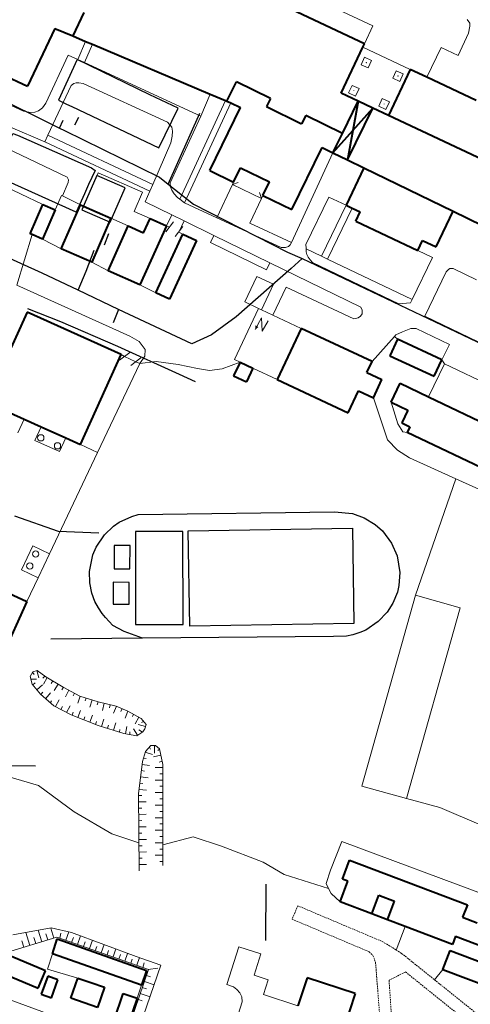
# Model space of a CAD drawing. Extents: x 13 to 4138, y -4831 to -1000.
# Tile 127 of 203: x 2599 to 2742, y -3513 to -3199. Entities that reach past the tile are written whole.
import ezdxf

# ---------------------------------------------------------------- set-up
doc = ezdxf.new("R2010")
doc.units = 0
doc.header["$MEASUREMENT"] = 0
doc.linetypes.add('DASHED', pattern=[0.75, 0.5, -0.25])
for name, color, linetype in [('11', 7, 'CONTINUOUS'), ('14', 7, 'CONTINUOUS'), ('16', 7, 'CONTINUOUS'), ('24', 7, 'CONTINUOUS'), ('37', 7, 'CONTINUOUS'), ('40', 7, 'CONTINUOUS'), ('6', 7, 'CONTINUOUS'), ('7', 7, 'CONTINUOUS'), ('БЕГОВЫЕ_ДОРОЖКИ', 30, 'CONTINUOUS'), ('ВОРКАУТ_ФИТНЕС', 1, 'CONTINUOUS'), ('ДЕТСКИЕ_ПЛОЩАДКИ', 6, 'CONTINUOUS'), ('ЛЕСТНИЦЫ', 6, 'CONTINUOUS'), ('ПЕШЕХОДНЫЕ_ДОРОЖКИ', 3, 'CONTINUOUS'), ('СПОРТИВНЫЕ_ПЛОЩАДКИ', 3, 'CONTINUOUS'), ('ТРОПЫ', 32, 'CONTINUOUS')]:
    doc.layers.add(name, color=color, linetype=linetype)

msp = doc.modelspace()

# ---------------------------------------------------------------- linework, layer by layer
at = {"layer": '11', "color": 253, "linetype": 'Continuous', "lineweight": 0}
for p, q in [((2711.02, -3201.37), (2681.78, -3187.58)), ((2711.02, -3201.37), (2708.34, -3207.04)), ((2661.32, -3262.56), (2666.25, -3251.88)), ((2609.82, -3260.03), (2611.85, -3255.38)), ((2611.85, -3255.38), (2612.16, -3255.54)), ((2612.16, -3255.54), (2617.84, -3258.41)), ((2675.5, -3256.38), (2671.83, -3264.26)), ((2627.59, -3262.65), (2633.12, -3265.13)), ((2647.54, -3263.79), (2645.1, -3266.97)), ((2671.83, -3264.26), (2685.09, -3270.38)), ((2645.27, -3265.07), (2646.23, -3265.56)), ((2650.5, -3265.3), (2648.07, -3268.48)), ((2649.19, -3267.07), (2650.43, -3267.7)), ((2611.75, -3272.43), (2605.76, -3269.33)), ((2626.69, -3279.42), (2621.5, -3276.66)), ((2641.84, -3286.49), (2636.77, -3283.95)), ((2633.55, -3305.52), (2630.33, -3307.89)), ((2630.8, -3306.16), (2631.94, -3306.7)), ((2637.14, -3307.21), (2633.92, -3309.59)), ((2635.53, -3308.4), (2636.74, -3308.98)), ((2636.74, -3308.98), (2623.3, -3337.37)), ((2728.78, -3319.62), (2733.83, -3309.06)), ((2733.83, -3309.06), (2750.45, -3317.01)), ((2623.3, -3337.37), (2608.01, -3369.68)), ((2608.01, -3369.68), (2604.4, -3377.31)), ((2604.4, -3377.31), (2600.84, -3384.84)), ((2607.35, -3502.08), (2608.94, -3497.17)), ((2617.08, -3504.96), (2607.35, -3502.08)), ((2637.3, -3507.18), (2635.92, -3511.29))]:
    msp.add_line(p, q, dxfattribs=at)
at = {"layer": '14', "color": 253, "linetype": 'Continuous', "lineweight": 0}
for p, q in [((2636.74, -3308.98), (2642, -3308.38)), ((2642, -3308.38), (2648.97, -3309.31)), ((2663.04, -3310.71), (2668.7, -3308.58)), ((2648.97, -3309.31), (2655.14, -3310.59)), ((2655.14, -3310.59), (2658.97, -3311.17)), ((2658.97, -3311.17), (2663.04, -3310.71))]:
    msp.add_line(p, q, dxfattribs=at)
at = {"layer": '16', "color": 253, "linetype": 'Continuous', "lineweight": 0}
for p, q in [((2674.6, -3291.4), (2666.92, -3307.74)), ((2675.55, -3291.85), (2674.6, -3291.4)), ((2679.16, -3293.54), (2675.55, -3291.85)), ((2688.18, -3297.78), (2679.16, -3293.54)), ((2666.92, -3307.74), (2668.7, -3308.58)), ((2672.83, -3310.52), (2680.5, -3314.12))]:
    msp.add_line(p, q, dxfattribs=at)
msp.add_lwpolyline([(2677.62, -3295.41), (2675.72, -3298.62), (2675.5, -3294.37), (2673.54, -3298.18)], dxfattribs=at)
msp.add_solid([(2673.54, -3298.18), (2674.57, -3297.34), (2673.62, -3296.82)], dxfattribs=at)
at = {"layer": '24', "color": 253, "linetype": 'Continuous', "lineweight": 0}
for p, q in [((2741.03, -3199.32), (2741.91, -3200.47)), ((2741.91, -3201.46), (2741.5, -3203.68)), ((2741.91, -3200.47), (2741.91, -3201.46)), ((2738.16, -3210.76), (2741.5, -3203.68)), ((2619.48, -3206.27), (2617.04, -3212.06)), ((2621.68, -3207.2), (2619.21, -3213.06)), ((2728.22, -3217.73), (2732.72, -3208.2)), ((2732.72, -3208.2), (2738.16, -3210.76)), ((2613.97, -3210.64), (2606.88, -3225.98)), ((2617.04, -3212.06), (2613.97, -3210.64)), ((2619.21, -3213.06), (2617.04, -3212.06)), ((2656.23, -3230.16), (2619.21, -3213.06)), ((2607.48, -3236.16), (2614.9, -3220.36)), ((2614.9, -3220.36), (2615.74, -3219.7)), ((2615.74, -3219.7), (2616.55, -3219.44)), ((2616.55, -3219.44), (2617.36, -3219.44)), ((2617.36, -3219.44), (2618.78, -3219.7)), ((2645.57, -3232.07), (2618.78, -3219.7)), ((2599.68, -3228.56), (2589.53, -3223.87)), ((2605.75, -3227.45), (2606.88, -3225.98)), ((2649.51, -3256.58), (2664.04, -3225.11)), ((2651.05, -3257.71), (2665.74, -3225.91)), ((2599.68, -3228.56), (2602.08, -3228.94)), ((2602.08, -3228.94), (2603.37, -3228.84)), ((2603.37, -3228.84), (2604.46, -3228.39)), ((2604.46, -3228.39), (2605.75, -3227.45)), ((2646.45, -3251.34), (2656.23, -3230.16)), ((2645.57, -3232.07), (2647, -3233.61)), ((2595.62, -3233.59), (2606.49, -3238.27)), ((2606.49, -3238.27), (2607.48, -3236.16)), ((2607.48, -3236.16), (2640.89, -3251.86)), ((2647.05, -3236.54), (2646.67, -3238.59)), ((2647, -3233.61), (2647.2, -3234.87)), ((2647.2, -3234.87), (2647.05, -3236.54)), ((2606.49, -3238.27), (2639.95, -3254)), ((2640.89, -3251.86), (2646.67, -3238.59)), ((2594.08, -3240.23), (2613.62, -3249.59)), ((2685.09, -3270.38), (2698.3, -3241.77)), ((2618.84, -3258.84), (2623.48, -3248.15)), ((2623.48, -3248.15), (2637.64, -3254.3)), ((2605.9, -3258.32), (2589.1, -3250.29)), ((2613.93, -3251.3), (2612.16, -3255.54)), ((2613.62, -3249.59), (2614.06, -3250.41)), ((2614.06, -3250.41), (2613.93, -3251.3)), ((2639.95, -3254), (2640.89, -3251.86)), ((2646.45, -3251.34), (2646.57, -3252.61)), ((2637.64, -3254.3), (2634.95, -3260.5)), ((2638.46, -3257.42), (2639.95, -3254)), ((2646.57, -3252.61), (2646.97, -3253.68)), ((2646.97, -3253.68), (2647.76, -3254.91)), ((2647.76, -3254.91), (2648.74, -3256.01)), ((2638.46, -3257.42), (2646.97, -3261.58)), ((2648.74, -3256.01), (2649.51, -3256.58)), ((2649.51, -3256.58), (2651.05, -3257.71)), ((2651.05, -3257.71), (2661.32, -3262.56)), ((2689.7, -3271.07), (2696.97, -3255.9)), ((2694.7, -3274.79), (2702.49, -3258.54)), ((2696.97, -3255.9), (2702.49, -3258.54)), ((2634.95, -3260.5), (2640.03, -3262.71)), ((2646.97, -3261.58), (2645.27, -3265.07)), ((2646.97, -3261.58), (2650.93, -3263.52)), ((2696.59, -3275.7), (2704.39, -3259.44)), ((2650.93, -3263.52), (2649.19, -3267.07)), ((2650.93, -3263.52), (2660.35, -3268.12)), ((2661.32, -3262.56), (2681.8, -3272.02)), ((2660.35, -3268.12), (2659.25, -3270.37)), ((2659.25, -3270.37), (2677.12, -3279.1)), ((2660.35, -3268.12), (2678.22, -3276.85)), ((2684.72, -3271.18), (2685.09, -3270.38)), ((2689.7, -3271.07), (2689.73, -3272.23)), ((2681.8, -3272.02), (2683.13, -3271.97)), ((2683.13, -3271.97), (2684.09, -3271.72)), ((2684.09, -3271.72), (2684.72, -3271.18)), ((2689.73, -3272.23), (2689.74, -3272.41)), ((2689.74, -3272.41), (2694.7, -3274.79)), ((2689.74, -3272.41), (2689.76, -3273.37)), ((2689.76, -3273.37), (2689.93, -3274.23)), ((2689.93, -3274.23), (2690.41, -3275.08)), ((2729.97, -3275.17), (2725.3, -3272.93)), ((2678.22, -3276.85), (2677.12, -3279.1)), ((2678.22, -3276.85), (2707.18, -3291)), ((2690.41, -3275.08), (2691.07, -3275.94)), ((2691.07, -3275.94), (2691.81, -3276.76)), ((2691.81, -3276.76), (2719.26, -3289.92)), ((2694.7, -3274.79), (2696.59, -3275.7)), ((2696.59, -3275.7), (2723.53, -3288.61)), ((2723.53, -3288.61), (2729.97, -3275.17)), ((2727.57, -3293.91), (2734.34, -3279.79)), ((2734.34, -3279.79), (2735.06, -3278.97)), ((2735.06, -3278.97), (2735.5, -3278.71)), ((2735.5, -3278.71), (2735.76, -3278.66)), ((2735.76, -3278.66), (2736.59, -3278.7)), ((2736.59, -3278.7), (2744.05, -3282.28)), ((2674.03, -3281.22), (2670.22, -3289.34)), ((2679.36, -3283.72), (2674.03, -3281.22)), ((2597.6, -3283.98), (2633.56, -3300.27)), ((2675.55, -3291.85), (2679.36, -3283.72)), ((2679.16, -3293.54), (2683.36, -3284.61)), ((2683.36, -3284.61), (2704.99, -3294.76)), ((2670.22, -3289.34), (2674.6, -3291.4)), ((2719.26, -3289.92), (2723.02, -3289.67)), ((2723.02, -3289.67), (2723.53, -3288.61)), ((2707.08, -3293.91), (2707.59, -3293.11)), ((2707.59, -3291.99), (2707.18, -3291)), ((2707.59, -3293.11), (2707.59, -3291.99)), ((2704.99, -3294.76), (2706.36, -3294.45)), ((2706.36, -3294.45), (2707.08, -3293.91)), ((2727.57, -3293.91), (2744.59, -3302.06)), ((2718.3, -3299.87), (2720.46, -3298.92)), ((2720.46, -3298.92), (2723.08, -3297.85)), ((2723.08, -3297.85), (2724.75, -3297.85)), ((2724.75, -3297.85), (2735.47, -3302.87)), ((2633.56, -3300.27), (2636.61, -3301.93)), ((2636.61, -3301.93), (2638.51, -3304.56)), ((2717.86, -3300.37), (2710.77, -3308.39)), ((2718.3, -3299.87), (2717.86, -3300.37)), ((2717.86, -3300.37), (2718.85, -3301.25)), ((2638.51, -3304.56), (2638.4, -3306.59)), ((2735.47, -3302.87), (2733, -3307.79)), ((2631.94, -3306.7), (2635.53, -3308.4)), ((2638.4, -3306.59), (2636.74, -3308.98)), ((2733, -3307.79), (2733.83, -3309.06)), ((2711.18, -3319.9), (2715.65, -3333.28)), ((2716.84, -3321.32), (2718.98, -3328.17)), ((2718.98, -3328.17), (2720.57, -3330.72)), ((2720.57, -3330.72), (2721.97, -3330.97)), ((2715.65, -3333.28), (2718.83, -3336.63)), ((2623.3, -3337.37), (2617.89, -3334.81)), ((2718.83, -3336.63), (2722.64, -3339.02)), ((2722.64, -3339.02), (2737.45, -3345.73)), ((2737.45, -3345.73), (2803.84, -3375.83)), ((2724.56, -3382.86), (2707.53, -3443.7)), ((2738.79, -3386.84), (2724.56, -3382.86)), ((2721.77, -3447.68), (2738.79, -3386.84)), ((2707.53, -3443.7), (2721.77, -3447.68)), ((2697.54, -3470.53), (2701.12, -3461.4)), ((2701.12, -3461.4), (2755.17, -3481.58)), ((2696.16, -3474.81), (2697.54, -3470.53)), ((2696.91, -3476.38), (2696.16, -3474.81)), ((2697.68, -3477.99), (2696.91, -3476.38)), ((2700.56, -3480.6), (2697.68, -3477.99)), ((2721.32, -3488.48), (2718.47, -3495.99)), ((2668.33, -3494.94), (2664.48, -3507)), ((2668.33, -3494.94), (2675.37, -3497.19)), ((2675.37, -3497.19), (2673.19, -3504.02)), ((2730.64, -3505.47), (2733.29, -3502.17)), ((2673.19, -3504.02), (2677.69, -3505.46)), ((2677.69, -3505.46), (2676.18, -3510.18)), ((2664.48, -3507), (2666.59, -3507.74)), ((2666.59, -3507.74), (2667.73, -3508.61)), ((2667.73, -3508.61), (2668.67, -3509.64)), ((2668.67, -3509.64), (2669.27, -3510.92)), ((2594.02, -3511.36), (2655.1, -3533.56)), ((2669.43, -3512.46), (2663.39, -3531.37)), ((2669.27, -3510.92), (2669.43, -3512.46)), ((2687.16, -3513.78), (2676.18, -3510.18))]:
    msp.add_line(p, q, dxfattribs=at)
at = {"layer": '24', "color": 253, "linetype": 'DASHED', "lineweight": 0}
for p, q in [((2687.1, -3481.87), (2685.28, -3486.16)), ((2687.1, -3481.87), (2714.02, -3493.27)), ((2685.28, -3486.16), (2709.78, -3496.53)), ((2714.02, -3493.27), (2718.47, -3495.99)), ((2709.78, -3496.53), (2711.05, -3497.72)), ((2718.47, -3495.99), (2720.18, -3497.05)), ((2720.18, -3497.05), (2730.64, -3505.47)), ((2711.05, -3497.72), (2711.86, -3499.86)), ((2711.86, -3499.86), (2716.51, -3559.54)), ((2716.17, -3505.63), (2721.41, -3502.98)), ((2721.41, -3502.98), (2755.25, -3530.23)), ((2716.17, -3505.63), (2719.8, -3558.99)), ((2730.64, -3505.47), (2756.92, -3526.63))]:
    msp.add_line(p, q, dxfattribs=at)
at = {"layer": '37', "color": 253, "linetype": 'Continuous', "lineweight": 0}
for p, q in [((2601.83, -3408.73), (2602.69, -3407.25)), ((2602.44, -3411.19), (2601.83, -3408.73)), ((2602.59, -3407.42), (2603.08, -3408.12)), ((2602.69, -3407.25), (2604.04, -3406.88)), ((2604.65, -3409.2), (2604.01, -3406.89)), ((2604.04, -3406.88), (2606.86, -3408.85)), ((2606.57, -3408.64), (2605.92, -3409.35)), ((2606.08, -3411.18), (2607.32, -3409.12)), ((2606.86, -3408.85), (2612.38, -3412.17)), ((2603.83, -3409.59), (2602.05, -3409.62)), ((2605.14, -3414.39), (2602.44, -3411.19)), ((2603.45, -3410.83), (2602.69, -3411.48)), ((2605.81, -3411.46), (2603.98, -3413.01)), ((2608.52, -3411.01), (2609.03, -3410.16)), ((2609.51, -3413.24), (2610.75, -3411.19)), ((2611.95, -3413.07), (2612.46, -3412.22)), ((2612.38, -3412.17), (2617.66, -3415)), ((2609.44, -3418.08), (2605.14, -3414.39)), ((2605.94, -3413.76), (2605.29, -3414.51)), ((2608.37, -3414), (2606.81, -3415.82)), ((2613.09, -3415.27), (2614.22, -3413.16)), ((2615.51, -3414.98), (2615.99, -3414.1)), ((2617.04, -3417.32), (2617.76, -3415.03)), ((2617.66, -3415), (2623.55, -3416.85)), ((2608.61, -3416.5), (2608.3, -3417.1)), ((2614.96, -3421.03), (2609.44, -3418.08)), ((2611.04, -3416.21), (2609.91, -3418.33)), ((2612.14, -3418.39), (2611.67, -3419.27)), ((2614.57, -3418.1), (2613.43, -3420.21)), ((2619.37, -3416.58), (2619.67, -3415.63)), ((2620.86, -3418.52), (2621.57, -3416.23)), ((2623.18, -3417.78), (2623.48, -3416.82)), ((2623.55, -3416.85), (2629.2, -3418.2)), ((2624.87, -3419.63), (2625.43, -3417.3)), ((2627.14, -3418.73), (2627.37, -3417.76)), ((2628.38, -3420.46), (2629.31, -3418.25)), ((2629.2, -3418.2), (2633, -3419.8)), ((2623.55, -3424.35), (2614.96, -3421.03)), ((2615.57, -3420.19), (2615.21, -3421.13)), ((2617.94, -3419.61), (2617.08, -3421.85)), ((2619.3, -3421.64), (2618.94, -3422.57)), ((2621.67, -3421.05), (2620.81, -3423.29)), ((2630.77, -3419.94), (2631.15, -3419.02)), ((2632.07, -3422.01), (2633, -3419.8)), ((2633, -3419.8), (2637.18, -3422.14)), ((2634.45, -3421.49), (2634.75, -3420.78)), ((2635.32, -3423.84), (2636.49, -3421.75)), ((2622.96, -3423.11), (2622.66, -3424.07)), ((2631.65, -3426.93), (2623.55, -3424.35)), ((2625.29, -3422.39), (2624.56, -3424.67)), ((2626.77, -3424.33), (2626.47, -3425.28)), ((2629.1, -3423.6), (2628.37, -3425.89)), ((2632.62, -3424.67), (2632.2, -3427.03)), ((2636.28, -3424.13), (2638.59, -3424.76)), ((2637.18, -3422.14), (2638.77, -3424.11)), ((2637.35, -3423.4), (2638, -3423.15)), ((2638.77, -3424.11), (2638.4, -3425.46)), ((2630.41, -3425.7), (2630.26, -3426.49)), ((2635.83, -3427.67), (2631.65, -3426.93)), ((2633.59, -3427.28), (2633.6, -3426.37)), ((2634.82, -3425.47), (2636.09, -3427.51)), ((2637.79, -3426.44), (2635.83, -3427.67)), ((2636.45, -3425.78), (2637.6, -3426.56)), ((2638.4, -3425.46), (2637.79, -3426.44)), ((2638.59, -3432.67), (2640.33, -3430.77)), ((2640.33, -3430.77), (2641.75, -3430.77)), ((2641.47, -3433.17), (2641.47, -3430.77)), ((2641.75, -3430.77), (2643.01, -3431.88)), ((2637.64, -3435.84), (2638.59, -3432.67)), ((2640.81, -3433.63), (2638.51, -3432.94)), ((2639.88, -3431.26), (2640.18, -3431.89)), ((2641.12, -3434.39), (2643.46, -3433.87)), ((2643.03, -3431.89), (2642.47, -3432.34)), ((2643.01, -3431.88), (2644.12, -3436.8)), ((2636.38, -3446.15), (2637.64, -3435.84)), ((2639.91, -3437.1), (2637.52, -3436.81)), ((2638.76, -3434.94), (2637.94, -3434.84)), ((2642.93, -3436.04), (2643.9, -3435.82)), ((2644.12, -3436.8), (2644.12, -3468.99)), ((2638.27, -3438.91), (2637.28, -3438.79)), ((2641.72, -3437.79), (2644.12, -3437.79)), ((2643.12, -3439.79), (2644.12, -3439.79)), ((2637.78, -3442.88), (2636.79, -3442.76)), ((2639.42, -3441.07), (2637.04, -3440.78)), ((2641.72, -3441.79), (2644.12, -3441.79)), ((2643.12, -3443.79), (2644.12, -3443.79)), ((2636.53, -3470.74), (2636.38, -3446.15)), ((2637.38, -3446.73), (2636.38, -3446.74)), ((2638.93, -3445.04), (2636.55, -3444.75)), ((2641.72, -3445.79), (2644.12, -3445.79)), ((2638.79, -3448.72), (2636.39, -3448.74)), ((2641.72, -3449.79), (2644.12, -3449.79)), ((2643.12, -3447.79), (2644.12, -3447.79)), ((2637.41, -3450.73), (2636.41, -3450.74)), ((2638.82, -3452.72), (2636.42, -3452.74)), ((2643.12, -3451.79), (2644.12, -3451.79)), ((2637.43, -3454.73), (2636.43, -3454.74)), ((2641.72, -3453.79), (2644.12, -3453.79)), ((2643.12, -3455.79), (2644.12, -3455.79)), ((2638.84, -3456.72), (2636.44, -3456.74)), ((2637.46, -3458.73), (2636.46, -3458.74)), ((2641.72, -3457.79), (2644.12, -3457.79)), ((2638.87, -3460.72), (2636.47, -3460.74)), ((2641.72, -3461.79), (2644.12, -3461.79)), ((2643.12, -3459.79), (2644.12, -3459.79)), ((2637.48, -3462.73), (2636.48, -3462.74)), ((2638.89, -3464.72), (2636.49, -3464.74)), ((2643.12, -3463.79), (2644.12, -3463.79)), ((2637.51, -3466.73), (2636.51, -3466.74)), ((2638.92, -3468.72), (2636.52, -3468.74)), ((2641.72, -3465.79), (2644.12, -3465.79)), ((2643.12, -3467.79), (2644.12, -3467.79)), ((2596.36, -3491.12), (2608.56, -3488.94)), ((2600.48, -3490.39), (2601.73, -3494.5)), ((2604.44, -3489.68), (2605.56, -3493.33)), ((2606.89, -3490.87), (2607.47, -3492.74)), ((2608.41, -3488.97), (2609.38, -3492.16)), ((2608.56, -3488.94), (2614.97, -3490.35)), ((2611.61, -3490.56), (2611.28, -3492.22)), ((2614.13, -3490.17), (2613.17, -3492.88)), ((2614.97, -3490.35), (2635.59, -3498.05)), ((2610.31, -3491.87), (2594.35, -3496.75)), ((2599.18, -3493.06), (2599.82, -3495.08)), ((2603.07, -3491.99), (2603.65, -3493.91)), ((2639.51, -3502.17), (2610.31, -3491.87)), ((2615.61, -3491.94), (2615.06, -3493.55)), ((2617.91, -3491.45), (2616.94, -3494.21)), ((2619.36, -3493.39), (2618.83, -3494.88)), ((2621.66, -3492.85), (2620.71, -3495.54)), ((2623.04, -3494.82), (2622.6, -3496.21)), ((2625.41, -3494.25), (2624.49, -3496.87)), ((2626.85, -3496.14), (2626.37, -3497.54)), ((2629.16, -3495.65), (2628.26, -3498.2)), ((2632.91, -3497.05), (2632.03, -3499.53)), ((2630.66, -3497.41), (2630.14, -3498.87)), ((2634.38, -3498.86), (2633.92, -3500.2)), ((2635.59, -3498.05), (2643.52, -3500.76)), ((2636.67, -3498.42), (2635.8, -3500.86)), ((2638.19, -3500.12), (2637.69, -3501.53)), ((2633.76, -3519.3), (2639.51, -3502.17)), ((2643.52, -3500.76), (2636.79, -3520.28)), ((2642.47, -3501.76), (2639.49, -3502.24)), ((2641.34, -3507.08), (2638.22, -3506.03)), ((2640.2, -3504.58), (2638.86, -3504.13)), ((2638.9, -3508.37), (2637.58, -3507.92)), ((2637.52, -3512.16), (2636.31, -3511.71)), ((2640.04, -3510.86), (2636.94, -3509.82))]:
    msp.add_line(p, q, dxfattribs=at)
at = {"layer": '40', "color": 253, "linetype": 'Continuous', "lineweight": 0}
for p, q in [((2659.23, -3223.08), (2656.23, -3230.16)), ((2602.46, -3267.89), (2597.6, -3283.98)), ((2724.56, -3382.86), (2737.45, -3345.73)), ((2595.53, -3440.87), (2604.52, -3443.55)), ((2604.52, -3443.55), (2615.84, -3451.9)), ((2721.77, -3447.68), (2732.32, -3450.52)), ((2615.84, -3451.9), (2627.83, -3458.91)), ((2732.32, -3450.52), (2745.46, -3456.21)), ((2627.83, -3458.91), (2636.48, -3461.8)), ((2644.12, -3462.43), (2653.8, -3459.91)), ((2653.8, -3459.91), (2662.79, -3462.92)), ((2662.79, -3462.92), (2676.11, -3467.93)), ((2676.11, -3467.93), (2682.76, -3471.94)), ((2682.76, -3471.94), (2696.91, -3476.38))]:
    msp.add_line(p, q, dxfattribs=at)
at = {"layer": '6', "color": 253, "linetype": 'Continuous', "lineweight": 40}
for p, q in [((2708.34, -3207.04), (2634.74, -3172.31)), ((2618.95, -3197.02), (2615.4, -3204.55)), ((2609.66, -3202.12), (2600.98, -3220.52)), ((2609.66, -3202.12), (2615.4, -3204.55)), ((2615.4, -3204.55), (2619.48, -3206.27)), ((2619.48, -3206.27), (2621.68, -3207.2)), ((2621.68, -3207.2), (2659.23, -3223.08)), ((2700.9, -3222.81), (2707.84, -3208.11)), ((2707.84, -3208.11), (2708.34, -3207.04)), ((2592.86, -3216.68), (2600.98, -3220.52)), ((2722.92, -3215.23), (2715.99, -3229.92)), ((2728.22, -3217.73), (2722.92, -3215.23)), ((2743.87, -3225.12), (2728.22, -3217.73)), ((2664.54, -3225.32), (2667.54, -3219.16)), ((2678.37, -3224.44), (2667.54, -3219.16)), ((2659.23, -3223.08), (2664.04, -3225.11)), ((2706.3, -3225.35), (2700.9, -3222.81)), ((2664.04, -3225.11), (2664.54, -3225.32)), ((2664.54, -3225.32), (2665.74, -3225.91)), ((2665.74, -3225.91), (2668.82, -3227.41)), ((2678.37, -3224.44), (2677.09, -3227.06)), ((2677.09, -3227.06), (2688.33, -3232.53)), ((2701.3, -3235.61), (2706.3, -3225.35)), ((2706.3, -3225.35), (2704.64, -3234.68)), ((2710.99, -3227.57), (2706.3, -3225.35)), ((2659.06, -3247.45), (2668.82, -3227.41)), ((2689.61, -3229.92), (2688.33, -3232.53)), ((2701.3, -3235.61), (2689.61, -3229.92)), ((2702.97, -3244.05), (2710.99, -3227.57)), ((2704.64, -3234.68), (2710.99, -3227.57)), ((2715.99, -3229.92), (2710.99, -3227.57)), ((2754.02, -3247.87), (2715.99, -3229.92)), ((2698.3, -3241.77), (2704.64, -3234.68)), ((2698.3, -3241.77), (2701.3, -3235.61)), ((2704.64, -3234.68), (2702.97, -3244.05)), ((2685.17, -3259.85), (2694.81, -3240.07)), ((2694.81, -3240.07), (2698.3, -3241.77)), ((2698.3, -3241.77), (2702.97, -3244.05)), ((2702.97, -3244.05), (2708.14, -3246.57)), ((2659.06, -3247.45), (2666.61, -3251.13)), ((2666.61, -3251.13), (2668.82, -3246.61)), ((2668.82, -3246.61), (2678.07, -3251.11)), ((2708.14, -3246.57), (2702.49, -3258.54)), ((2708.14, -3246.57), (2736.57, -3260.42)), ((2675.99, -3255.38), (2678.07, -3251.11)), ((2675.99, -3255.38), (2685.17, -3259.85)), ((2601.84, -3267.62), (2605.9, -3258.32)), ((2605.9, -3258.32), (2609.82, -3260.03)), ((2611.75, -3272.43), (2617.84, -3258.41)), ((2617.84, -3258.41), (2618.84, -3258.84)), ((2702.49, -3258.54), (2704.39, -3259.44)), ((2609.82, -3260.03), (2605.76, -3269.33)), ((2618.84, -3258.84), (2627.59, -3262.65)), ((2704.39, -3259.44), (2706.95, -3260.65)), ((2705.55, -3263.61), (2706.95, -3260.65)), ((2731.19, -3271.81), (2736.57, -3260.42)), ((2736.57, -3260.42), (2745.94, -3264.98)), ((2627.59, -3262.65), (2621.5, -3276.66)), ((2637.95, -3267.31), (2640.03, -3262.71)), ((2640.03, -3262.71), (2645.27, -3265.07)), ((2705.55, -3263.61), (2725.3, -3272.93)), ((2602.46, -3267.89), (2601.84, -3267.62)), ((2605.76, -3269.33), (2602.46, -3267.89)), ((2626.69, -3279.42), (2633.12, -3265.13)), ((2633.12, -3265.13), (2637.95, -3267.31)), ((2645.27, -3265.07), (2636.77, -3283.95)), ((2641.84, -3286.49), (2650.43, -3267.7)), ((2650.43, -3267.7), (2654.83, -3269.72)), ((2654.83, -3269.72), (2646.24, -3288.5)), ((2725.3, -3272.93), (2726.8, -3269.74)), ((2726.8, -3269.74), (2731.19, -3271.81)), ((2621.5, -3276.66), (2611.75, -3272.43)), ((2636.77, -3283.95), (2626.69, -3279.42)), ((2646.24, -3288.5), (2641.84, -3286.49)), ((2600.86, -3292.66), (2593.67, -3308.6)), ((2630.8, -3306.16), (2600.86, -3292.66)), ((2688.18, -3297.78), (2680.5, -3314.12)), ((2710.77, -3308.39), (2688.18, -3297.78)), ((2718.85, -3301.25), (2716.43, -3306.49)), ((2733, -3307.79), (2718.85, -3301.25)), ((2617.89, -3334.81), (2630.8, -3306.16)), ((2668.7, -3308.58), (2666.67, -3312.9)), ((2668.7, -3308.58), (2672.83, -3310.52)), ((2709.12, -3311.89), (2710.77, -3308.39)), ((2716.43, -3306.49), (2730.58, -3313.03)), ((2730.58, -3313.03), (2733, -3307.79)), ((2672.83, -3310.52), (2670.8, -3314.84)), ((2709.12, -3311.89), (2713.89, -3314.13)), ((2666.67, -3312.9), (2670.8, -3314.84)), ((2680.5, -3314.12), (2703.09, -3324.73)), ((2711.18, -3319.9), (2713.89, -3314.13)), ((2703.09, -3324.73), (2706.41, -3317.66)), ((2706.41, -3317.66), (2711.18, -3319.9)), ((2716.84, -3321.32), (2719.73, -3315.29)), ((2719.73, -3315.29), (2728.78, -3319.62)), ((2716.84, -3321.32), (2722.16, -3323.86)), ((2728.78, -3319.62), (2809.26, -3358.12)), ((2590.35, -3322.39), (2599.91, -3326.7)), ((2722.16, -3323.86), (2720.22, -3327.94)), ((2599.91, -3326.7), (2605.32, -3329.14)), ((2605.32, -3329.14), (2613.2, -3332.69)), ((2720.22, -3327.94), (2722.83, -3329.19)), ((2722.83, -3329.19), (2721.97, -3330.97)), ((2613.2, -3332.69), (2617.89, -3334.81)), ((2806.04, -3371.2), (2721.97, -3330.97)), ((2591.98, -3380.85), (2600.84, -3384.84)), ((2600.84, -3384.84), (2593.08, -3402.06)), ((2701.32, -3473.37), (2703.61, -3467.35)), ((2703.61, -3467.35), (2741.11, -3481.58)), ((2700.56, -3480.6), (2703.05, -3474.03)), ((2703.05, -3474.03), (2701.32, -3473.37)), ((2710.65, -3484.43), (2700.56, -3480.6)), ((2710.65, -3484.43), (2712.91, -3478.47)), ((2712.91, -3478.47), (2717.89, -3480.36)), ((2715.63, -3486.32), (2717.89, -3480.36)), ((2715.63, -3486.32), (2710.65, -3484.43)), ((2741.11, -3481.58), (2739.61, -3485.53)), ((2721.32, -3488.48), (2715.63, -3486.32)), ((2739.61, -3485.53), (2744.19, -3487.27)), ((2736.33, -3494.18), (2721.32, -3488.48)), ((2608.94, -3497.17), (2610.48, -3492.46)), ((2610.48, -3492.46), (2638.88, -3502.48)), ((2737.32, -3491.58), (2736.33, -3494.18)), ((2737.32, -3491.58), (2766.04, -3502.48)), ((2637.3, -3507.18), (2608.94, -3497.17)), ((2733.29, -3502.17), (2735.6, -3496.09)), ((2735.6, -3496.09), (2764.33, -3506.99)), ((2606.73, -3502.61), (2595.89, -3498.07)), ((2604.43, -3508.11), (2606.73, -3502.61)), ((2638.88, -3502.48), (2637.3, -3507.18)), ((2733.29, -3502.17), (2762.02, -3513.08)), ((2593.58, -3503.57), (2604.43, -3508.11)), ((2607.45, -3504.33), (2605.37, -3510.07)), ((2610.72, -3505.52), (2607.45, -3504.33)), ((2608.64, -3511.26), (2610.72, -3505.52)), ((2614.85, -3511.31), (2617.08, -3504.96)), ((2617.08, -3504.96), (2621.14, -3506.32)), ((2621.14, -3506.32), (2625.51, -3507.78)), ((2690.11, -3504.81), (2687.16, -3513.78)), ((2705.4, -3509.82), (2690.11, -3504.81)), ((2625.51, -3507.78), (2623.3, -3514.27)), ((2605.37, -3510.07), (2608.64, -3511.26)), ((2623.3, -3514.27), (2614.85, -3511.31)), ((2628.61, -3518.36), (2631.44, -3509.81)), ((2631.44, -3509.81), (2635.92, -3511.29)), ((2635.92, -3511.29), (2633.07, -3519.78)), ((2705.4, -3509.82), (2696.78, -3536.1))]:
    msp.add_line(p, q, dxfattribs=at)
at = {"layer": '7', "color": 253, "linetype": 'Continuous', "lineweight": 0}
for p, q in [((2707.84, -3208.11), (2722.92, -3215.23)), ((2707.26, -3213.74), (2708.35, -3211.34)), ((2710.6, -3212.36), (2708.35, -3211.34)), ((2709.51, -3214.76), (2707.26, -3213.74)), ((2709.51, -3214.76), (2710.6, -3212.36)), ((2717.32, -3218.02), (2718.41, -3215.62)), ((2720.67, -3216.65), (2718.41, -3215.62)), ((2719.58, -3219.04), (2720.67, -3216.65)), ((2703.28, -3222.71), (2704.37, -3220.31)), ((2706.62, -3221.34), (2704.37, -3220.31)), ((2719.58, -3219.04), (2717.32, -3218.02)), ((2705.53, -3223.74), (2703.28, -3222.71)), ((2705.53, -3223.74), (2706.62, -3221.34)), ((2712.93, -3226.94), (2714.02, -3224.54)), ((2715.19, -3227.96), (2712.93, -3226.94)), ((2716.28, -3225.56), (2714.02, -3224.54)), ((2715.19, -3227.96), (2716.28, -3225.56)), ((2666.25, -3251.88), (2666.61, -3251.13)), ((2668.14, -3251.22), (2666.25, -3251.88)), ((2666.25, -3251.88), (2675.5, -3256.38)), ((2674.85, -3254.49), (2675.5, -3256.38)), ((2675.5, -3256.38), (2675.99, -3255.38)), ((2599.91, -3326.7), (2597.95, -3331.06)), ((2605.32, -3329.14), (2603.36, -3333.5)), ((2603.36, -3333.5), (2611.23, -3337.05)), ((2613.2, -3332.69), (2611.23, -3337.05)), ((2602.66, -3367.14), (2599.05, -3374.78)), ((2608.01, -3369.68), (2602.66, -3367.14)), ((2604.4, -3377.31), (2599.05, -3374.78))]:
    msp.add_line(p, q, dxfattribs=at)
for centre in [(2605.24, -3332.67), (2610.57, -3335.23), (2603.64, -3369.74), (2601.74, -3373.55)]:
    msp.add_circle(centre, 1, dxfattribs=at)
for centre in [(2708.93, -3213.05), (2718.99, -3217.33), (2704.95, -3222.03), (2714.61, -3226.25)]:
    msp.add_ellipse(centre, major_axis=(0.0224, 0.0492), ratio=0.940726, dxfattribs=at)
at = {"layer": 'БЕГОВЫЕ_ДОРОЖКИ'}
msp.add_lwpolyline([(2637.64, -3396.59), (2631.8, -3394.46), (2628.17, -3392.5), (2625.85, -3389.93), (2624.83, -3388.71), (2623.6, -3386.93), (2622.49, -3384.84), (2621.51, -3382.23), (2620.82, -3378.94), (2620.72, -3375.34), (2621.81, -3369.95), (2622.88, -3367.5), (2625.48, -3363.62), (2628.36, -3360.89), (2630.18, -3359.62), (2634.27, -3357.73), (2636.23, -3357.17), (2698.74, -3356.27), (2704.51, -3356.84), (2708.21, -3358.15), (2711.76, -3360.3), (2714.08, -3362.38), (2716.97, -3366.21), (2718.75, -3370.26), (2719.64, -3375.59), (2719.33, -3379.72), (2718.84, -3381.84), (2717.41, -3385.37), (2715.59, -3388.23), (2712.7, -3391.28), (2708.74, -3393.95), (2706.85, -3394.78), (2704.61, -3395.5), (2702.61, -3395.91), (2698.46, -3395.98)], close=True, dxfattribs=at)
msp.add_lwpolyline([(2637.64, -3396.59), (2608.49, -3396.89)], dxfattribs=at)
at = {"layer": 'ВОРКАУТ_ФИТНЕС'}
msp.add_lwpolyline([(2618.36, -3259.95), (2627.38, -3263.88), (2632.15, -3253), (2623.13, -3249.06)], close=True, dxfattribs=at)
at = {"layer": 'ДЕТСКИЕ_ПЛОЩАДКИ'}
for points in [[(2616.78, -3212.09), (2610.88, -3225.07), (2613.47, -3226.31), (2615.1, -3227.08), (2634.35, -3236.22), (2642.81, -3240.23), (2648.99, -3227.61), (2639.99, -3223.3)], [(2628.59, -3367.03), (2628.59, -3374.45), (2633.65, -3374.45), (2633.66, -3367.04)], [(2628.34, -3378.74), (2628.34, -3385.66), (2633.41, -3385.66), (2633.41, -3378.76)]]:
    msp.add_lwpolyline(points, close=True, dxfattribs=at)
at = {"layer": 'ЛЕСТНИЦЫ'}
for points in [[(2617.27, -3230.5), (2615.99, -3232.99)], [(2625.52, -3271.16), (2626.87, -3267.56)]]:
    msp.add_lwpolyline(points, dxfattribs=at)
at = {"layer": 'ПЕШЕХОДНЫЕ_ДОРОЖКИ'}
for points in [[(2557.77, -3207.63), (2603.54, -3230.17), (2611.24, -3233.95), (2612.75, -3234.69), (2643.06, -3249.6), (2645.84, -3251.82), (2653.88, -3258.23), (2683.78, -3273.43), (2688.5, -3275.52), (2726.38, -3293.53), (2770.77, -3314.7)], [(2688.5, -3275.52), (2684.94, -3278.74), (2667.43, -3294.14), (2659.65, -3299.82), (2653.3, -3302.74), (2629.94, -3291.74), (2617.12, -3285.65), (2605.63, -3280.16), (2576.1, -3266.77), (2570.77, -3264.35), (2510.97, -3236.23), (2478.67, -3220.93), (2472.03, -3217.04), (2459.97, -3211.66)], [(2645.84, -3251.82), (2655.89, -3229.13)], [(2611.24, -3233.95), (2612.41, -3231.44)], [(2617.12, -3285.65), (2619.73, -3279.59), (2622.28, -3272.86)], [(2600.98, -3291.43), (2611.56, -3295.57), (2629.65, -3303.48), (2649.3, -3312.36), (2654.45, -3314.72)], [(2629.94, -3291.74), (2628.34, -3295.99)], [(2623.77, -3363.12), (2610.87, -3362.56), (2597.01, -3357.61)], [(2603.55, -3437.39), (2571.59, -3437.08), (2553.77, -3441.96)]]:
    msp.add_lwpolyline(points, dxfattribs=at)
at = {"layer": 'СПОРТИВНЫЕ_ПЛОЩАДКИ'}
for points in [[(2596.3, -3235.66), (2597.77, -3236.14), (2621.34, -3246.58), (2622.56, -3247.48), (2620.41, -3251.93), (2619.12, -3254.85), (2616.56, -3260.75), (2590.3, -3248.93), (2593.35, -3242.23), (2594.6, -3239.41)], [(2652.71, -3392.75), (2652.2, -3362.3), (2704.48, -3361.43), (2704.99, -3391.88)], [(2635.44, -3362.53), (2635.44, -3392.2), (2650.54, -3392.19), (2650.53, -3362.53)]]:
    msp.add_lwpolyline(points, close=True, dxfattribs=at)
at = {"layer": 'ТРОПЫ'}
msp.add_lwpolyline([(2676.88, -3474.98), (2676.83, -3492.93)], dxfattribs=at)

doc.saveas('drawing.dxf')
